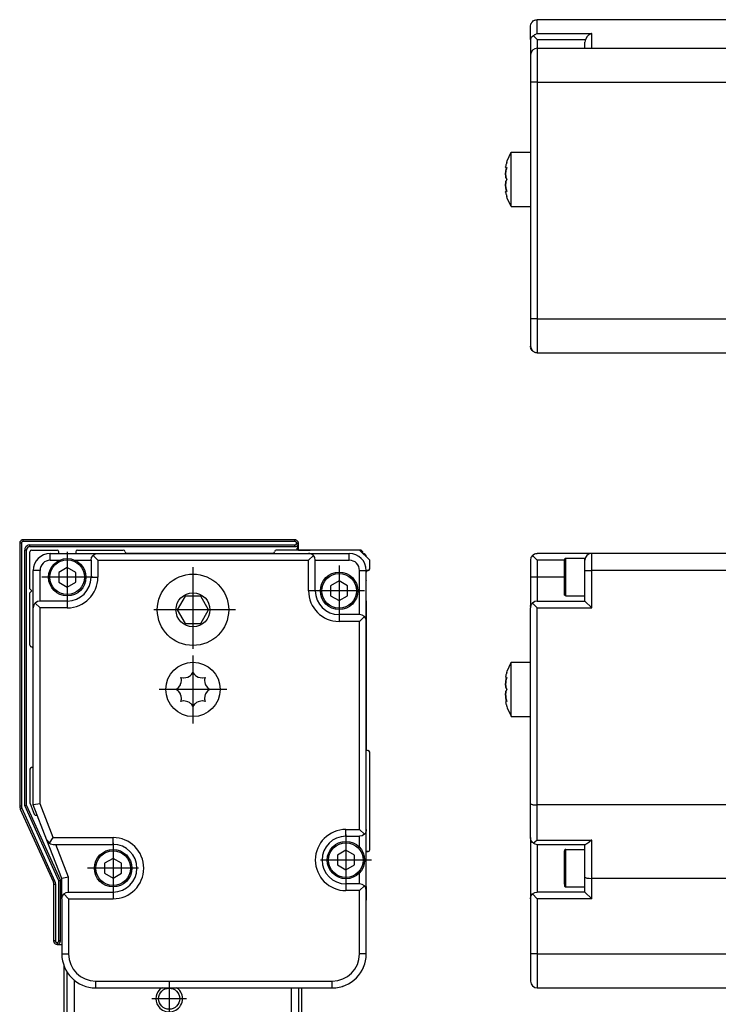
# Model space of a CAD drawing. Header units: inches. Extents: x -381 to 25822, y -418 to 176.
# Tile 14 of 48: x 550 to 652, y -56 to 88. Entities that reach past the tile are written whole.
import ezdxf

# ---------------------------------------------------------------- set-up
doc = ezdxf.new("R2010")
doc.units = ezdxf.units.IN
doc.linetypes.add('DOT_CENTER', pattern=[14, 12, -1, 0, -1])
doc.layers.add('1', color=7, linetype='Continuous')

# ---------------------------------------------------------------- blocks, each defined once
blk = doc.blocks.new('Modulo_izq__K___27', base_point=(621.12, -53.93))
at = {"color": 7, "linetype": 'Continuous'}
for p, q in [((624.83, 9.28), (624.78, 9.08)), ((624.78, 9.08), (624.78, 8.97)), ((624.78, 8.97), (624.78, 6.47)), ((624.85, 9.35), (624.83, 9.28)), ((624.91, 9.47), (624.85, 9.35)), ((625.03, 9.64), (624.91, 9.47)), ((625.07, 9.68), (625.03, 9.64)), ((625.07, 9.68), (625.19, 9.78)), ((625.78, 8.97), (625.07, 9.68)), ((625.19, 9.78), (625.37, 9.89)), ((625.37, 9.89), (625.39, 9.9)), ((625.39, 9.9), (625.57, 9.95)), ((625.57, 9.95), (625.78, 9.97)), ((633.78, 9.97), (625.78, 9.97)), ((625.78, 8.97), (625.78, 6.47)), ((629.78, 8.97), (625.78, 8.97)), ((629.8, 9.12), (629.78, 9.02)), ((629.78, 4.12), (629.78, 9.02)), ((629.91, 9.21), (629.8, 9.12)), ((629.98, 9.22), (629.91, 9.21)), ((632.78, 9.22), (629.98, 9.22)), ((629.98, 3.72), (629.98, 9.22)), ((632.78, 8.97), (632.78, 9.22)), ((632.78, 7.47), (632.78, 8.97)), ((654.78, 9.97), (633.78, 9.97)), ((633.78, 7.47), (633.78, 9.97)), ((632.78, 7.47), (633.78, 7.47)), ((632.78, 2.97), (632.78, 7.47)), ((654.78, 7.47), (633.78, 7.47)), ((633.78, 1.97), (633.78, 7.47)), ((624.78, 6.47), (624.78, 2.31)), ((625.78, 6.47), (624.78, 6.47)), ((625.78, 6.47), (625.78, 2.97)), ((629.78, 6.47), (625.78, 6.47)), ((625.78, 2.97), (625.39, 2.9)), ((625.78, 2.97), (632.78, 2.97)), ((629.8, 3.82), (629.78, 4.12)), ((629.91, 3.73), (629.8, 3.82)), ((629.98, 3.72), (629.91, 3.73)), ((629.98, 3.72), (632.78, 3.72)), ((632.78, 2.97), (633.78, 1.97)), ((624.79, 2.15), (624.78, 2.31)), ((624.83, 2.28), (624.78, 2.08)), ((624.78, 2.08), (624.78, 1.97)), ((624.78, -26.84), (624.78, 1.97)), ((624.85, 2.35), (624.83, 2.28)), ((624.91, 2.47), (624.85, 2.35)), ((625.03, 2.64), (624.91, 2.47)), ((625.07, 2.68), (625.03, 2.64)), ((625.39, 2.9), (625.07, 2.68)), ((625.07, 2.68), (625.78, 1.97)), ((625.78, -27.03), (625.78, 1.97)), ((625.78, 1.97), (633.78, 1.97)), ((621.36, -7.33), (621.95, -6.09)), ((621.95, -6.03), (624.78, -6.03)), ((621.95, -11.4), (621.95, -6.03)), ((621.13, -8.09), (621.12, -8.21)), ((621.12, -8.21), (621.17, -8.33)), ((621.16, -7.96), (621.13, -8.09)), ((621.17, -7.89), (621.16, -7.96)), ((621.19, -7.84), (621.17, -7.89)), ((621.26, -8.33), (621.17, -8.33)), ((621.17, -8.33), (621.19, -8.33)), ((621.19, -8.64), (621.17, -8.7)), ((621.17, -8.7), (621.19, -8.64)), ((621.28, -7.53), (621.19, -7.84)), ((621.19, -8.33), (621.28, -8.26)), ((621.2, -8.59), (621.19, -8.64)), ((621.19, -8.64), (621.2, -8.59)), ((621.28, -8.26), (621.2, -8.59)), ((621.2, -8.59), (621.26, -8.33)), ((621.28, -7.53), (621.36, -7.33)), ((621.13, -9.03), (621.12, -9.28)), ((621.12, -9.28), (621.13, -9.03)), ((621.12, -9.28), (621.12, -9.36)), ((621.12, -9.36), (621.12, -9.28)), ((621.12, -9.36), (621.13, -9.51)), ((621.13, -9.51), (621.12, -9.36)), ((621.17, -8.7), (621.13, -9.03)), ((621.13, -9.03), (621.17, -8.7)), ((621.13, -9.51), (621.17, -9.76)), ((621.17, -9.76), (621.13, -9.51)), ((621.17, -9.76), (621.19, -9.81)), ((621.19, -9.81), (621.17, -9.76)), ((621.19, -9.81), (621.28, -10.03)), ((621.28, -10.03), (621.19, -9.81)), ((621.28, -10.03), (621.19, -10.25)), ((621.19, -10.25), (621.28, -10.03)), ((621.13, -10.55), (621.12, -10.7)), ((621.12, -10.7), (621.13, -10.55)), ((621.12, -10.7), (621.12, -10.78)), ((621.12, -10.78), (621.12, -10.7)), ((621.12, -10.78), (621.13, -11.03)), ((621.13, -11.03), (621.12, -10.78)), ((621.17, -10.29), (621.13, -10.55)), ((621.13, -10.55), (621.17, -10.29)), ((621.13, -11.03), (621.17, -11.35)), ((621.17, -11.35), (621.13, -11.03)), ((621.19, -10.25), (621.17, -10.29)), ((621.17, -10.29), (621.19, -10.25)), ((621.17, -11.35), (621.19, -11.42)), ((621.19, -11.42), (621.17, -11.35)), ((621.19, -11.42), (621.2, -11.47)), ((621.2, -11.47), (621.19, -11.42)), ((621.2, -11.47), (621.28, -11.8)), ((621.26, -11.73), (621.2, -11.47)), ((621.95, -13.97), (621.95, -11.4)), ((621.17, -11.73), (621.12, -11.84)), ((621.12, -11.84), (621.13, -11.96)), ((621.13, -11.96), (621.16, -12.09)), ((621.16, -12.09), (621.17, -12.17)), ((621.26, -11.73), (621.17, -11.73)), ((621.19, -11.73), (621.17, -11.73)), ((621.17, -12.17), (621.19, -12.22)), ((621.28, -11.8), (621.19, -11.73)), ((621.19, -12.22), (621.28, -12.53)), ((621.28, -12.53), (621.36, -12.72)), ((621.36, -12.72), (621.95, -13.97)), ((621.95, -13.97), (621.95, -14.03)), ((621.95, -14.03), (621.95, -13.97)), ((621.95, -14.03), (624.78, -14.03)), ((624.78, -26.84), (624.78, -26.86)), ((624.78, -31.83), (624.78, -26.84)), ((624.78, -26.86), (624.83, -26.9)), ((624.83, -26.9), (624.85, -26.91)), ((624.85, -26.91), (624.91, -26.93)), ((624.91, -26.93), (625.03, -26.97)), ((625.03, -26.97), (625.07, -26.97)), ((625.07, -26.97), (625.19, -26.99)), ((625.19, -26.99), (625.37, -27.01)), ((625.37, -27.01), (625.39, -27.01)), ((625.39, -27.01), (625.57, -27.02)), ((625.57, -27.02), (625.78, -27.03)), ((654.78, -27.03), (625.78, -27.03)), ((625.78, -32.19), (625.78, -27.03)), ((624.78, -31.83), (624.78, -40.76)), ((624.85, -32.21), (624.78, -31.83)), ((625.07, -32.53), (624.85, -32.21)), ((625.21, -32.65), (625.07, -32.53)), ((625.37, -32.53), (625.21, -32.65)), ((625.21, -32.65), (625.39, -32.75)), ((625.39, -32.52), (625.37, -32.53)), ((625.76, -32.21), (625.39, -32.52)), ((625.39, -32.75), (625.78, -32.83)), ((625.78, -32.19), (625.76, -32.21)), ((625.78, -32.19), (633.78, -32.19)), ((625.78, -32.83), (632.85, -32.83)), ((625.78, -32.83), (625.78, -39.83)), ((632.78, -37.64), (632.78, -32.83)), ((633.06, -32.75), (632.85, -32.83)), ((633.07, -32.74), (633.06, -32.75)), ((633.37, -32.53), (633.07, -32.74)), ((633.39, -32.52), (633.37, -32.53)), ((633.76, -32.21), (633.39, -32.52)), ((633.78, -32.19), (633.76, -32.21)), ((633.78, -37.83), (633.78, -32.19)), ((629.8, -33.68), (629.78, -33.78)), ((629.78, -38.68), (629.78, -33.78)), ((629.91, -33.59), (629.8, -33.68)), ((629.98, -33.58), (629.91, -33.59)), ((629.98, -33.58), (632.78, -33.58)), ((629.98, -39.08), (629.98, -33.58)), ((632.78, -37.64), (632.85, -37.71)), ((632.78, -39.83), (632.78, -37.64)), ((629.78, -38.68), (629.8, -38.98)), ((629.8, -38.98), (629.91, -39.07)), ((629.91, -39.07), (629.98, -39.08)), ((629.98, -39.08), (632.78, -39.08)), ((632.85, -37.71), (633.07, -37.77)), ((633.07, -37.77), (633.39, -37.81)), ((633.39, -37.81), (633.78, -37.83)), ((654.78, -37.83), (633.78, -37.83)), ((633.78, -40.83), (633.78, -37.83)), ((624.78, -40.83), (624.85, -40.45)), ((624.85, -40.45), (625.07, -40.12)), ((625.07, -40.12), (625.39, -39.9)), ((625.78, -40.83), (625.07, -40.12)), ((625.39, -39.9), (625.78, -39.83)), ((632.78, -39.83), (625.78, -39.83)), ((632.78, -39.83), (633.78, -40.83)), ((624.79, -40.65), (624.78, -40.76)), ((624.78, -40.83), (624.78, -48.93)), ((633.78, -40.83), (625.78, -40.83)), ((625.78, -40.83), (625.78, -48.93)), ((625.78, -48.93), (624.78, -48.93)), ((624.78, -48.93), (624.78, -52.93)), ((625.78, -48.93), (625.78, -53.93)), ((625.78, -48.93), (662.68, -48.93)), ((625.78, -53.93), (662.68, -53.93))]:
    blk.add_line(p, q, dxfattribs=at)
for centre, start, end in [((633.78, 8.97), 90, 180), ((625.78, -52.93), 180, 270)]:
    blk.add_arc(centre, 1, start, end, dxfattribs=at)
blk = doc.blocks.new('F-248__36', base_point=(621.12, -75.97))
blk.add_blockref('Modulo_izq__K___27', (621.12, -53.93))
blk = doc.blocks.new('Alzado2', base_point=(2889, -32))
blk.add_blockref('F-248__36', (621.12, -75.97))
blk = doc.blocks.new('Modulo_izq__K___37', base_point=(549.66, -53.71))
at = {"color": 7, "linetype": 'Continuous'}
for p, q in [((549.71, 11.75), (549.66, 11.67)), ((590.31, 11.94), (590.27, 11.95)), ((590.4, 11.89), (590.31, 11.94)), ((550.77, 10.83), (550.71, 10.75)), ((550.93, 10.94), (550.84, 10.89)), ((551.12, 10.97), (550.98, 10.95)), ((600.63, 7.27), (600.62, 7.22)), ((600.64, 7.33), (600.63, 7.28)), ((600.67, 7.37), (600.64, 7.33)), ((600.69, 7.4), (600.68, 7.38)), ((600.74, 7.43), (600.71, 7.41)), ((600.8, 7.46), (600.75, 7.44)), ((600.62, -39.03), (600.65, -39.03)), ((600.65, -41.01), (600.65, -39.03)), ((600.62, -41.01), (600.62, -41.03)), ((600.62, -41.01), (600.65, -41.01)), ((600.62, -48.93), (600.62, -41.03)), ((554.64, -47.17), (554.71, -47.3)), ((554.77, -47.38), (554.84, -47.44)), ((554.98, -47.5), (555.12, -47.53)), ((555.92, -49.85), (555.93, -49.97)), ((555.93, -49.97), (555.96, -50.08)), ((600.16, -51.01), (600.19, -50.96)), ((600.19, -50.96), (600.2, -50.93)), ((598.89, -52.7), (598.96, -52.64)), ((598.96, -52.64), (599.02, -52.58)), ((597.05, -53.71), (597.16, -53.68)), ((597.16, -53.68), (597.27, -53.64))]:
    blk.add_line(p, q, dxfattribs=at)
blk = doc.blocks.new('Modulo_der__10E___38', base_point=(551.12, -53.93))
at = {"color": 7, "linetype": 'Continuous'}
for p, q in [((551.12, 4.77), (551.12, 10.22)), ((551.37, 10.47), (555.12, 10.47)), ((555.37, 9.97), (555.37, 10.22)), ((557.87, 10.22), (557.87, 9.97)), ((558.12, 10.47), (564.87, 10.47)), ((599.62, 10.47), (587.37, 10.47)), ((592.37, 10.47), (592.42, 10.52)), ((592.42, 10.52), (595.48, 10.52)), ((595.48, 10.52), (599.82, 10.52)), ((601.12, 8.97), (599.62, 10.47)), ((600.12, 10.22), (599.82, 10.52)), ((599.87, 10.22), (600.12, 10.22)), ((600.12, 9.97), (600.12, 10.22)), ((554.12, 9.97), (561.12, 9.97)), ((554.12, 8.97), (554.12, 9.97)), ((554.12, 8.97), (555.47, 8.97)), ((555.47, 8.97), (555.51, 8.97)), ((557.73, 8.97), (557.76, 8.97)), ((557.76, 8.97), (560.12, 8.97)), ((560.12, 8.97), (560.2, 9.35)), ((560.12, 8.97), (560.12, 6.47)), ((560.2, 9.35), (560.41, 9.68)), ((560.41, 9.68), (560.53, 9.78)), ((560.41, 9.68), (561.12, 8.97)), ((560.53, 9.78), (560.71, 9.89)), ((560.71, 9.89), (560.74, 9.9)), ((560.74, 9.9), (560.91, 9.95)), ((560.91, 9.95), (561.12, 9.97)), ((561.12, 9.97), (592.12, 9.97)), ((561.12, 8.97), (561.12, 6.47)), ((561.12, 8.97), (592.12, 8.97)), ((586.87, 9.97), (565.37, 9.97)), ((592.33, 9.95), (592.12, 9.97)), ((592.12, 9.97), (598.12, 9.97)), ((592.83, 9.68), (592.12, 8.97)), ((592.12, 4.47), (592.12, 8.97)), ((592.5, 9.9), (592.33, 9.95)), ((592.53, 9.89), (592.5, 9.9)), ((592.71, 9.78), (592.53, 9.89)), ((592.83, 9.68), (592.71, 9.78)), ((593.04, 9.35), (592.83, 9.68)), ((593.12, 8.97), (593.04, 9.35)), ((593.12, 8.97), (598.12, 8.97)), ((593.12, 4.47), (593.12, 8.97)), ((598.12, 8.97), (598.12, 9.97)), ((601.12, 7.72), (601.12, 8.97)), ((552.62, 7.47), (551.62, 7.47)), ((551.62, 1.97), (551.62, 7.47)), ((552.62, 2.97), (552.62, 7.47)), ((556.62, 7.92), (555.37, 7.19)), ((557.87, 7.19), (556.62, 7.92)), ((599.62, 7.47), (600.62, 7.47)), ((599.62, 0.97), (599.62, 7.47)), ((600.62, -0.03), (600.62, 7.47)), ((600.62, 7.22), (600.62, 7.25)), ((600.63, 7.29), (600.64, 7.3)), ((600.63, 7.29), (600.63, 7.27)), ((600.63, 7.27), (600.63, 7.28)), ((600.7, 7.4), (600.68, 7.39)), ((600.73, 7.43), (600.7, 7.4)), ((600.8, 7.46), (600.77, 7.45)), ((600.83, 7.47), (600.8, 7.46)), ((600.94, 7.48), (600.92, 7.48)), ((600.96, 7.49), (600.94, 7.48)), ((601, 7.51), (600.99, 7.5)), ((601.01, 7.52), (601, 7.51)), ((601.03, 7.53), (601.01, 7.52)), ((601.04, 7.54), (601.03, 7.53)), ((601.07, 7.57), (601.04, 7.54)), ((601.08, 7.58), (601.07, 7.57)), ((601.1, 7.61), (601.1, 7.62)), ((601.1, 7.61), (601.1, 7.62)), ((601.1, 7.61), (601.1, 7.62)), ((601.1, 7.61), (601.1, 7.62)), ((555.37, 7.19), (555.37, 5.75)), ((557.87, 5.75), (557.87, 7.19)), ((560.12, 6.47), (561.12, 6.47)), ((596.62, 5.92), (595.37, 5.19)), ((597.87, 5.19), (596.62, 5.92)), ((600.62, 5.97), (600.62, 7.22)), ((600.62, 5.94), (600.62, 5.97)), ((600.62, 5.97), (600.62, 5.94)), ((551.42, 4.47), (551.12, 4.77)), ((551.12, 4.17), (551.42, 4.47)), ((555.37, 5.75), (556.62, 5.03)), ((556.62, 5.03), (557.87, 5.75)), ((593.12, 4.47), (592.12, 4.47)), ((595.37, 5.19), (595.37, 3.75)), ((597.87, 3.75), (597.87, 5.19)), ((551.12, -3.53), (551.12, 4.17)), ((552.62, 2.97), (552.24, 2.9)), ((556.62, 2.97), (552.62, 2.97)), ((556.62, 2.97), (556.62, 1.97)), ((573.96, 3.68), (572.81, 1.68)), ((576.27, 3.68), (573.96, 3.68)), ((577.42, 1.68), (576.27, 3.68)), ((595.37, 3.75), (596.62, 3.03)), ((596.62, 3.03), (597.87, 3.75)), ((600.62, 3), (600.62, 3.01)), ((600.62, 2.97), (600.62, 3)), ((600.62, 3), (600.62, 2.97)), ((600.62, 2.97), (600.62, -18.78)), ((551.64, 2.18), (551.62, 1.97)), ((551.62, -27.03), (551.62, 1.97)), ((551.7, 2.35), (551.64, 2.18)), ((551.71, 2.38), (551.7, 2.35)), ((551.81, 2.56), (551.71, 2.38)), ((551.91, 2.68), (551.81, 2.56)), ((552.24, 2.9), (551.91, 2.68)), ((551.91, 2.68), (552.62, 1.97)), ((556.62, 1.97), (552.62, 1.97)), ((552.62, -26.84), (552.62, 1.97)), ((572.81, 1.68), (573.96, -0.32)), ((576.27, -0.32), (577.42, 1.68)), ((600.62, 2.37), (600.62, 1.32)), ((599.62, 0.97), (596.62, 0.97)), ((596.62, 0.97), (596.62, -0.03)), ((600, 0.9), (599.62, 0.97)), ((600.33, 0.68), (599.62, -0.03)), ((600.33, 0.68), (600, 0.9)), ((600.43, 0.56), (600.33, 0.68)), ((600.53, 0.38), (600.43, 0.56)), ((600.54, 0.35), (600.53, 0.38)), ((600.6, 0.18), (600.54, 0.35)), ((600.62, -0.03), (600.6, 0.18)), ((573.96, -0.32), (576.27, -0.32)), ((599.62, -0.03), (596.62, -0.03)), ((599.62, -30.63), (599.62, -0.03)), ((600.62, -30.63), (600.62, -0.03)), ((551.62, -3.97), (551.62, -3.98)), ((573.35, -8.26), (573.73, -8.33)), ((573.41, -8.59), (573.35, -8.26)), ((573.42, -8.64), (573.41, -8.59)), ((573.42, -8.7), (573.42, -8.64)), ((573.73, -8.33), (573.79, -8.33)), ((573.79, -8.33), (574.37, -8.21)), ((574.37, -8.21), (574.6, -8.09)), ((574.6, -8.09), (574.77, -7.96)), ((574.77, -7.96), (574.85, -7.89)), ((574.85, -7.89), (574.9, -7.84)), ((574.9, -7.84), (575.12, -7.53)), ((575.12, -7.53), (575.34, -7.84)), ((575.34, -7.84), (575.38, -7.89)), ((575.38, -7.89), (575.47, -7.96)), ((575.47, -7.96), (575.64, -8.09)), ((575.64, -8.09), (575.87, -8.21)), ((575.87, -8.21), (576.45, -8.33)), ((576.45, -8.33), (576.51, -8.33)), ((576.51, -8.33), (576.89, -8.26)), ((576.89, -8.26), (576.82, -8.59)), ((576.82, -8.59), (576.82, -8.64)), ((576.82, -8.64), (576.82, -8.7)), ((572.62, -10.03), (572.93, -9.81)), ((572.93, -10.25), (572.62, -10.03)), ((572.93, -9.81), (572.98, -9.76)), ((572.98, -9.76), (573.18, -9.51)), ((573.18, -9.51), (573.27, -9.36)), ((573.27, -9.36), (573.3, -9.28)), ((573.3, -9.28), (573.38, -9.03)), ((573.38, -9.03), (573.42, -8.7)), ((576.82, -8.7), (576.86, -9.03)), ((576.86, -9.03), (576.93, -9.28)), ((576.93, -9.28), (576.97, -9.36)), ((576.97, -9.36), (577.06, -9.51)), ((577.06, -9.51), (577.26, -9.76)), ((577.26, -9.76), (577.31, -9.81)), ((577.31, -9.81), (577.62, -10.03)), ((577.62, -10.03), (577.31, -10.25)), ((572.98, -10.29), (572.93, -10.25)), ((573.18, -10.55), (572.98, -10.29)), ((573.27, -10.7), (573.18, -10.55)), ((573.3, -10.78), (573.27, -10.7)), ((573.38, -11.03), (573.3, -10.78)), ((573.35, -11.8), (573.41, -11.47)), ((573.42, -11.35), (573.38, -11.03)), ((573.41, -11.47), (573.42, -11.42)), ((573.42, -11.42), (573.42, -11.35)), ((576.86, -11.03), (576.82, -11.35)), ((576.82, -11.35), (576.82, -11.42)), ((576.82, -11.42), (576.82, -11.47)), ((576.82, -11.47), (576.89, -11.8)), ((576.93, -10.78), (576.86, -11.03)), ((576.97, -10.7), (576.93, -10.78)), ((577.06, -10.55), (576.97, -10.7)), ((577.26, -10.29), (577.06, -10.55)), ((577.31, -10.25), (577.26, -10.29)), ((573.73, -11.73), (573.35, -11.8)), ((573.79, -11.73), (573.73, -11.73)), ((574.37, -11.84), (573.79, -11.73)), ((574.6, -11.96), (574.37, -11.84)), ((574.77, -12.09), (574.6, -11.96)), ((574.85, -12.17), (574.77, -12.09)), ((574.9, -12.22), (574.85, -12.17)), ((575.12, -12.53), (574.9, -12.22)), ((575.34, -12.22), (575.12, -12.53)), ((575.38, -12.17), (575.34, -12.22)), ((575.47, -12.09), (575.38, -12.17)), ((575.64, -11.96), (575.47, -12.09)), ((575.87, -11.84), (575.64, -11.96)), ((576.45, -11.73), (575.87, -11.84)), ((576.51, -11.73), (576.45, -11.73)), ((576.89, -11.8), (576.51, -11.73)), ((601.12, -33.63), (601.12, -19.28)), ((551.62, -21.53), (551.37, -21.53)), ((551.12, -21.78), (551.12, -26.73)), ((551.14, -26.82), (551.74, -28.37)), ((552.62, -26.84), (551.62, -27.03)), ((553.63, -32.19), (551.62, -27.03)), ((554.56, -31.83), (552.62, -26.84)), ((553.99, -32.65), (554.56, -31.83)), ((554.56, -31.83), (563.37, -31.83)), ((563.37, -32.83), (563.37, -31.83)), ((597.62, -30.63), (599.62, -30.63)), ((597.62, -31.63), (597.62, -30.63)), ((597.62, -31.63), (599.62, -31.63)), ((600.33, -31.34), (599.62, -30.63)), ((600, -31.55), (599.62, -31.63)), ((599.62, -33.24), (599.62, -31.63)), ((600.33, -31.34), (600, -31.55)), ((600.43, -31.22), (600.33, -31.34)), ((600.53, -31.04), (600.43, -31.22)), ((600.54, -31.01), (600.53, -31.04)), ((600.6, -30.84), (600.54, -31.01)), ((600.62, -30.63), (600.6, -30.84)), ((600.62, -39.63), (600.62, -30.63)), ((553.63, -32.19), (553.63, -32.21)), ((555.82, -37.83), (553.63, -32.19)), ((553.63, -32.21), (553.84, -32.52)), ((553.84, -32.52), (553.85, -32.53)), ((553.85, -32.53), (553.99, -32.65)), ((553.99, -32.65), (554.18, -32.75)), ((554.18, -32.75), (554.56, -32.83)), ((554.56, -32.83), (563.37, -32.83)), ((556.82, -37.64), (554.95, -32.83)), ((599.62, -33.27), (599.62, -33.24)), ((597.62, -33.69), (596.37, -34.41)), ((596.37, -34.41), (596.37, -35.85)), ((598.87, -34.41), (597.62, -33.69)), ((598.87, -35.85), (598.87, -34.41)), ((600.62, -33.88), (600.87, -33.88)), ((563.37, -34.88), (562.12, -35.61)), ((562.12, -35.61), (562.12, -37.05)), ((564.62, -35.61), (563.37, -34.88)), ((564.62, -37.05), (564.62, -35.61)), ((596.37, -35.85), (597.62, -36.57)), ((597.62, -36.57), (598.87, -35.85)), ((556.82, -37.64), (555.82, -37.83)), ((556.82, -39.83), (556.82, -37.64)), ((562.12, -37.05), (563.37, -37.77)), ((563.37, -37.77), (564.62, -37.05)), ((599.62, -37.02), (599.62, -36.99)), ((599.62, -38.63), (599.62, -37.02)), ((600.62, -40.03), (600.62, -36.63)), ((555.82, -40.83), (555.82, -37.83)), ((597.62, -38.63), (597.62, -39.63)), ((599.62, -38.63), (597.62, -38.63)), ((600, -38.71), (599.62, -38.63)), ((600.33, -38.92), (599.62, -39.63)), ((600.33, -38.92), (600, -38.71)), ((600.39, -38.99), (600.33, -38.92)), ((600.54, -39.25), (600.39, -38.99)), ((555.82, -40.83), (555.9, -40.45)), ((555.9, -40.45), (556.11, -40.12)), ((556.11, -40.12), (556.44, -39.9)), ((556.82, -40.83), (556.11, -40.12)), ((556.44, -39.9), (556.82, -39.83)), ((556.82, -39.83), (563.37, -39.83)), ((563.37, -39.83), (563.37, -40.83)), ((599.62, -39.63), (597.62, -39.63)), ((599.62, -48.93), (599.62, -39.63)), ((600.56, -39.29), (600.54, -39.25)), ((600.62, -39.63), (600.56, -39.29)), ((600.62, -48.93), (600.62, -39.63)), ((555.82, -40.83), (555.82, -48.93)), ((556.82, -40.83), (563.37, -40.83)), ((556.82, -40.83), (556.82, -48.93)), ((555.82, -48.93), (556.82, -48.93)), ((600.62, -48.93), (599.62, -48.93)), ((560.82, -53.93), (560.82, -52.93)), ((560.82, -52.93), (595.62, -52.93)), ((595.62, -53.93), (595.62, -52.93)), ((560.82, -53.93), (595.62, -53.93))]:
    blk.add_line(p, q, dxfattribs=at)
for centre, radius in [((556.62, 6.47), 2.75), ((556.62, 6.47), 2.55), ((575.12, 1.68), 5.25), ((596.62, 4.47), 2.75), ((596.62, 4.47), 2.55), ((575.12, 1.68), 2.5), ((575.12, -10.03), 4), ((597.62, -35.13), 2.75), ((597.62, -35.13), 2.55), ((563.37, -36.33), 2.75), ((563.37, -36.33), 2.55)]:
    blk.add_circle(centre, radius, dxfattribs=at)
for centre, radius, start, end in [((551.37, 10.22), 0.25, 90, 180), ((555.12, 10.22), 0.25, 0, 90), ((558.12, 10.22), 0.25, 90, 180), ((564.87, 10.22), 0.25, 0, 90), ((565.37, 10.22), 0.25, 180, 270), ((586.87, 10.22), 0.25, 270, 0), ((587.37, 10.22), 0.25, 90, 180), ((554.12, 7.47), 2.5, 90, 180), ((554.12, 7.47), 1.5, 90, 180), ((598.12, 7.47), 2.5, 0, 90), ((598.12, 7.47), 1.5, 0, 90), ((600.87, 7.22), 0.25, 90, 180), ((600.87, 7.72), 0.25, 270, 0), ((556.62, 6.47), 4.5, 270, 0), ((556.62, 6.47), 3.5, 270, 0), ((596.62, 4.47), 4.5, 180, 270), ((596.62, 4.47), 3.5, 180, 270), ((600.37, 3.01), 0.248, 352.1292, 358.1477), ((551.37, -3.53), 0.25, 179.9999, 269.9999), ((551.37, -4.03), 0.25, 12.0001, 89.9999), ((600.87, -18.78), 0.25, 180, 270), ((600.87, -19.28), 0.25, 0, 90), ((551.37, -21.78), 0.25, 90, 180), ((551.37, -26.73), 0.25, 180, 201.3067), ((551.98, -28.28), 0.25, 201.3067, 291.6885), ((552.16, -28.74), 0.25, 84.0002, 111.6883), ((563.37, -36.33), 4.5, 270, 90), ((597.62, -35.13), 4.5, 90, 270), ((597.62, -35.13), 3.5, 90, 270), ((563.37, -36.33), 3.5, 270, 90), ((600.87, -33.63), 0.25, 270, 0), ((600.37, -36.63), 0.25, 0.0035, 9.0038), ((600.12, -40.03), 0.5, 354.002, 0.0019), ((560.82, -48.93), 5, 180, 270), ((560.82, -48.93), 4, 180, 270), ((595.62, -48.93), 5, 270, 0), ((595.62, -48.93), 4, 270, 0)]:
    blk.add_arc(centre, radius, start, end, dxfattribs=at)
at = {"layer": '1', "color": 2, "linetype": 'DOT_CENTER'}
for p, q in [((556.62, 10.22), (556.62, 2.72)), ((575.12, 7.93), (575.12, -4.57)), ((596.62, 8.22), (596.62, 0.72)), ((560.37, 6.47), (552.87, 6.47)), ((600.37, 4.47), (592.87, 4.47)), ((581.37, 1.68), (568.87, 1.68)), ((575.12, -5.03), (575.12, -15.03)), ((580.12, -10.03), (570.12, -10.03)), ((597.62, -31.38), (597.62, -38.88)), ((563.37, -32.58), (563.37, -40.08)), ((601.37, -35.13), (593.87, -35.13)), ((567.12, -36.33), (559.62, -36.33))]:
    blk.add_line(p, q, dxfattribs=at)
blk = doc.blocks.new('CABEZA__39', base_point=(569.05, -73.82))
at = {"color": 7, "linetype": 'Continuous'}
for centre, radius, start, end in [((580.57, -72.57), 1.25, 157.4903, 159.9904), ((580.57, -72.57), 1.25, 40.0001, 139.9999), ((580.57, -72.57), 1.25, 20.0096, 22.5097), ((573.57, -69.07), 5.9, 220.0003, 228.0003), ((580.57, -72.57), 1.25, 260.0022, 270.002)]:
    blk.add_arc(centre, radius, start, end, dxfattribs=at)
blk = doc.blocks.new('CABEZA_1__40', base_point=(556.12, -75.97))
at = {"color": 7, "linetype": 'Continuous'}
for p, q in [((556.12, -50.62), (556.12, -66.17)), ((556.62, -61.37), (556.62, -51.64)), ((557.62, -52.76), (557.62, -61.37)), ((570.57, -53.93), (570.24, -54.14)), ((573, -54.14), (572.68, -53.93)), ((589.62, -61.37), (589.62, -53.93)), ((590.62, -53.93), (590.62, -61.37)), ((591.12, -66.17), (591.12, -53.93)), ((556.37, -61.37), (557.37, -61.37)), ((556.37, -75.47), (556.37, -61.37)), ((557.37, -61.37), (565.69, -61.37)), ((557.37, -75.47), (557.37, -61.37)), ((583.46, -61.37), (565.69, -61.37)), ((565.69, -75.47), (565.69, -61.37)), ((589.62, -61.37), (583.46, -61.37)), ((583.46, -61.37), (583.46, -75.47)), ((589.87, -61.37), (589.62, -61.37)), ((589.87, -61.37), (590.87, -61.37)), ((589.87, -75.47), (589.87, -61.37)), ((590.87, -61.37), (590.87, -75.47)), ((556.37, -66.17), (556.12, -66.17)), ((590.87, -66.17), (591.12, -66.17)), ((556.37, -75.47), (556.87, -75.97)), ((557.37, -75.47), (556.87, -75.97)), ((566.19, -75.97), (556.87, -75.97)), ((557.37, -75.47), (565.69, -75.47)), ((583.46, -75.47), (565.69, -75.47)), ((565.69, -75.47), (566.19, -75.97)), ((582.96, -75.97), (566.19, -75.97)), ((583.46, -75.47), (582.96, -75.97)), ((590.37, -75.97), (582.96, -75.97)), ((589.87, -75.47), (583.46, -75.47)), ((590.37, -75.97), (589.87, -75.47)), ((590.37, -75.97), (590.87, -75.47))]:
    blk.add_line(p, q, dxfattribs=at)
for centre, radius in [((571.62, -55.52), 1.55), ((573.57, -69.07), 6.13), ((573.57, -69.07), 5.9), ((573.57, -69.07), 5.72), ((573.57, -69.07), 5.5), ((574.07, -65.81), 0.7), ((580.57, -65.57), 1.28), ((580.57, -65.57), 1.25), ((571.92, -66.22), 0.7), ((576.11, -66.96), 0.7), ((570.44, -68.04), 0.7), ((574.17, -68.03), 0.7), ((581.32, -69.07), 1.38), ((560.97, -71.47), 2.62), ((560.97, -71.47), 2.1), ((570.47, -70.19), 0.7), ((572.37, -69.07), 0.7), ((574.17, -70.11), 0.7), ((576.07, -69.07), 0.7), ((560.97, -71.47), 1.25), ((576.14, -71.14), 0.7), ((572.02, -71.99), 0.7), ((574.17, -72.32), 0.7), ((580.57, -72.57), 1.27), ((580.57, -72.57), 1.25)]:
    blk.add_circle(centre, radius, dxfattribs=at)
for start, end in [(135.0001, 224.9999), (224.9998, 44.9998)]:
    blk.add_arc((571.62, -55.52), 1.95, start, end, dxfattribs=at)
at = {"layer": '1', "color": 2, "linetype": 'DOT_CENTER'}
for p, q in [((571.62, -52.97), (571.62, -58.07)), ((574.17, -55.52), (569.07, -55.52)), ((573.57, -61.94), (573.57, -76.21)), ((580.57, -63.3), (580.57, -67.85)), ((571.92, -64.52), (571.92, -67.92)), ((574.07, -64.11), (574.07, -67.51)), ((573.62, -66.22), (570.22, -66.22)), ((570.44, -66.34), (570.44, -69.74)), ((575.77, -65.81), (572.37, -65.81)), ((574.17, -66.33), (574.17, -69.73)), ((576.11, -65.26), (576.11, -68.66)), ((582.85, -65.57), (578.3, -65.57)), ((560.97, -67.85), (560.97, -75.09)), ((572.14, -68.04), (568.74, -68.04)), ((572.37, -67.37), (572.37, -70.77)), ((575.87, -68.03), (572.47, -68.03)), ((577.81, -66.96), (574.41, -66.96)), ((576.07, -67.37), (576.07, -70.77)), ((581.32, -66.7), (581.32, -71.45)), ((580.71, -69.07), (566.44, -69.07)), ((570.47, -68.49), (570.47, -71.89)), ((574.07, -69.07), (570.67, -69.07)), ((574.17, -68.41), (574.17, -71.81)), ((577.77, -69.07), (574.37, -69.07)), ((576.14, -69.44), (576.14, -72.84)), ((583.7, -69.07), (578.95, -69.07)), ((572.17, -70.19), (568.77, -70.19)), ((572.02, -70.29), (572.02, -73.69)), ((575.87, -70.11), (572.47, -70.11)), ((574.17, -70.62), (574.17, -74.02)), ((580.57, -70.3), (580.57, -74.85)), ((564.59, -71.47), (557.35, -71.47)), ((573.72, -71.99), (570.32, -71.99)), ((575.87, -72.32), (572.47, -72.32)), ((577.84, -71.14), (574.44, -71.14)), ((582.85, -72.57), (578.3, -72.57))]:
    blk.add_line(p, q, dxfattribs=at)
blk = doc.blocks.new('Modulos_intermedio__FL-14__12_1_1_1_1__41', base_point=(549.62, -47.53))
at = {"color": 7, "linetype": 'Continuous'}
for p, q in [((549.64, 11.62), (549.62, 11.47)), ((549.71, 11.75), (549.64, 11.62)), ((549.84, 11.89), (549.71, 11.75)), ((549.98, 11.95), (549.84, 11.89)), ((549.91, 11.61), (549.89, 11.57)), ((549.95, 11.65), (549.91, 11.61)), ((549.98, 11.68), (549.95, 11.65)), ((550.12, 11.97), (549.98, 11.95)), ((550.03, 11.7), (549.98, 11.68)), ((550.05, 11.71), (550.03, 11.7)), ((550.12, 11.72), (550.05, 11.71)), ((550.12, 11.72), (550.12, 11.97)), ((590.12, 11.97), (550.12, 11.97)), ((590.12, 11.72), (550.12, 11.72)), ((590.27, 11.95), (590.12, 11.97)), ((590.12, 11.72), (590.12, 11.97)), ((590.2, 11.71), (590.12, 11.72)), ((590.22, 11.7), (590.2, 11.71)), ((590.26, 11.68), (590.22, 11.7)), ((590.3, 11.65), (590.26, 11.68)), ((590.31, 11.94), (590.27, 11.95)), ((590.33, 11.61), (590.3, 11.65)), ((590.4, 11.89), (590.31, 11.94)), ((590.35, 11.57), (590.33, 11.61)), ((590.54, 11.75), (590.4, 11.89)), ((590.58, 11.67), (590.54, 11.75)), ((590.6, 11.62), (590.58, 11.67)), ((590.62, 11.47), (590.6, 11.62)), ((549.87, 11.47), (549.62, 11.47)), ((549.62, 11.47), (549.62, -27.21)), ((549.88, 11.55), (549.87, 11.47)), ((549.87, 11.47), (549.87, -27.21)), ((549.89, 11.57), (549.88, 11.55)), ((550.4, 10.69), (550.37, 10.47)), ((550.62, 10.47), (550.37, 10.47)), ((550.37, -27.1), (550.37, 10.47)), ((550.43, 10.76), (550.4, 10.69)), ((550.5, 10.89), (550.43, 10.76)), ((550.59, 11), (550.5, 10.89)), ((550.71, 11.1), (550.59, 11)), ((550.64, 10.62), (550.62, 10.47)), ((550.62, -27.04), (550.62, 10.47)), ((550.71, 10.75), (550.64, 10.62)), ((550.84, 11.17), (550.71, 11.1)), ((550.84, 10.89), (550.71, 10.75)), ((550.91, 11.19), (550.84, 11.17)), ((550.98, 10.95), (550.84, 10.89)), ((551.12, 11.22), (550.91, 11.19)), ((551.12, 10.97), (550.98, 10.95)), ((551.12, 10.97), (551.12, 11.22)), ((551.12, 11.22), (590.12, 11.22)), ((551.12, 10.97), (590.12, 10.97)), ((590.12, 11.22), (590.2, 11.23)), ((590.12, 10.97), (590.12, 11.22)), ((590.12, 10.97), (590.27, 11)), ((590.2, 11.23), (590.22, 11.24)), ((590.22, 11.24), (590.26, 11.27)), ((590.26, 11.27), (590.3, 11.3)), ((590.27, 11), (590.4, 11.06)), ((590.3, 11.3), (590.33, 11.33)), ((590.33, 11.33), (590.35, 11.38)), ((590.36, 11.55), (590.35, 11.57)), ((590.35, 11.38), (590.36, 11.4)), ((590.37, 11.47), (590.36, 11.55)), ((590.36, 11.4), (590.37, 11.47)), ((590.37, 11.47), (590.62, 11.47)), ((590.4, 11.06), (590.54, 11.2)), ((590.54, 11.2), (590.6, 11.33)), ((590.6, 11.33), (590.62, 11.47)), ((590.62, 11.03), (590.62, 11.47)), ((590.62, 10.47), (590.62, 11.03)), ((590.62, 10.47), (592.37, 10.47)), ((600.74, 7.43), (600.76, 7.45)), ((600.84, 7.47), (600.86, 7.47)), ((600.62, -18.76), (600.62, 5.97)), ((549.87, -27.21), (549.62, -27.21)), ((549.62, -27.21), (549.65, -27.42)), ((549.65, -27.42), (549.7, -27.59)), ((549.94, -27.52), (549.71, -27.62)), ((549.87, -27.21), (549.89, -27.36)), ((549.89, -27.36), (549.94, -27.52)), ((549.94, -27.52), (554.76, -38.19)), ((550.37, -27.1), (550.62, -27.04)), ((555.37, -38.17), (550.37, -27.1)), ((555.62, -38.11), (550.62, -27.04)), ((549.7, -27.59), (549.71, -27.62)), ((549.71, -27.62), (554.53, -38.3)), ((600.87, -33.88), (600.62, -33.88)), ((600.62, -36.63), (600.62, -33.88)), ((554.76, -38.19), (554.53, -38.3)), ((554.53, -38.3), (554.55, -38.33)), ((554.55, -38.33), (554.6, -38.5)), ((554.6, -38.5), (554.62, -38.71)), ((554.62, -38.71), (554.62, -47.03)), ((554.87, -38.71), (554.62, -38.71)), ((554.76, -38.19), (554.84, -38.45)), ((554.84, -38.45), (554.87, -38.71)), ((554.87, -38.71), (554.87, -47.03)), ((555.37, -38.17), (555.62, -38.11)), ((555.37, -47.03), (555.37, -38.17)), ((555.62, -47.03), (555.62, -38.11)), ((554.62, -47.03), (554.64, -47.17)), ((554.87, -47.03), (554.62, -47.03)), ((554.64, -47.17), (554.71, -47.3)), ((554.71, -47.3), (554.84, -47.44)), ((554.84, -47.44), (554.98, -47.5)), ((554.87, -47.03), (554.88, -47.1)), ((554.88, -47.1), (554.89, -47.12)), ((554.89, -47.12), (554.91, -47.16)), ((554.91, -47.16), (554.95, -47.2)), ((554.95, -47.2), (554.98, -47.23)), ((554.98, -47.23), (555.03, -47.26)), ((554.98, -47.5), (555.12, -47.53)), ((555.03, -47.26), (555.05, -47.27)), ((555.05, -47.27), (555.12, -47.28)), ((555.12, -47.28), (555.2, -47.27)), ((555.12, -47.28), (555.12, -47.53)), ((555.12, -47.53), (555.27, -47.5)), ((555.12, -47.53), (555.82, -47.53)), ((555.2, -47.27), (555.22, -47.26)), ((555.22, -47.26), (555.26, -47.23)), ((555.26, -47.23), (555.3, -47.2)), ((555.27, -47.5), (555.4, -47.44)), ((555.3, -47.2), (555.33, -47.17)), ((555.33, -47.17), (555.35, -47.12)), ((555.35, -47.12), (555.36, -47.1)), ((555.36, -47.1), (555.37, -47.03)), ((555.62, -47.03), (555.37, -47.03)), ((555.4, -47.44), (555.54, -47.3)), ((555.54, -47.3), (555.6, -47.17)), ((555.6, -47.17), (555.62, -47.03))]:
    blk.add_line(p, q, dxfattribs=at)
for centre, radius, start, end in [((591.12, 10.47), 0.75, 131.8103, 179.9998), ((600.12, 9.47), 0.5, 0, 90)]:
    blk.add_arc(centre, radius, start, end, dxfattribs=at)
blk = doc.blocks.new('F-248__42', base_point=(549.62, -75.97))
for name, p in [('Modulos_intermedio__FL-14__12_1_1_1_1__41', (549.62, -47.53)), ('Modulo_izq__K___37', (549.66, -53.71)), ('Modulo_der__10E___38', (551.12, -53.93)), ('CABEZA_1__40', (556.12, -75.97)), ('CABEZA__39', (569.05, -73.82))]:
    blk.add_blockref(name, p)
blk = doc.blocks.new('Derecha1', base_point=(575.37, -32))
blk.add_blockref('F-248__42', (549.62, -75.97))
blk = doc.blocks.new('Modulo_izq__K___54', base_point=(621.12, 38.97))
at = {"color": 7, "linetype": 'Continuous'}
for p, q in [((625.19, 88.29), (625.37, 88.39)), ((625.37, 88.39), (625.39, 88.4)), ((625.39, 88.4), (625.57, 88.46)), ((625.57, 88.46), (625.78, 88.48)), ((654.78, 88.48), (625.78, 88.48)), ((625.78, 86.47), (625.78, 88.48)), ((624.78, 87.58), (624.83, 87.79)), ((624.78, 87.48), (624.78, 87.58)), ((624.78, 85.54), (624.78, 87.48)), ((624.83, 87.79), (624.85, 87.86)), ((624.85, 87.86), (624.91, 87.98)), ((624.91, 87.98), (625.03, 88.15)), ((625.03, 88.15), (625.07, 88.18)), ((625.07, 88.18), (625.19, 88.29)), ((624.85, 85.8), (624.78, 85.54)), ((624.78, 85.54), (624.78, 83.28)), ((625.07, 86.02), (624.85, 85.8)), ((625.21, 86.1), (625.07, 86.02)), ((625.37, 86.24), (625.21, 86.1)), ((625.21, 86.1), (625.78, 85.54)), ((625.39, 86.26), (625.37, 86.24)), ((625.76, 86.46), (625.39, 86.26)), ((625.78, 86.47), (625.76, 86.46)), ((625.78, 86.47), (633.78, 86.47)), ((625.78, 85.54), (632.85, 85.54)), ((625.78, 85.54), (625.78, 84.28)), ((632.85, 85.54), (632.78, 85.15)), ((633.06, 85.92), (632.85, 85.56)), ((632.85, 85.56), (632.85, 85.54)), ((633.07, 85.94), (633.06, 85.92)), ((633.37, 86.24), (633.07, 85.94)), ((633.39, 86.26), (633.37, 86.24)), ((633.76, 86.46), (633.39, 86.26)), ((633.78, 86.47), (633.76, 86.46)), ((633.78, 84.28), (633.78, 86.47)), ((625.78, 84.28), (625.78, 79.28)), ((625.78, 84.28), (662.68, 84.28)), ((632.78, 84.28), (632.78, 85.15)), ((624.78, 83.28), (624.78, 79.28)), ((625.78, 79.28), (624.78, 79.28)), ((624.78, 79.28), (624.78, 44.48)), ((625.78, 79.28), (662.68, 79.28)), ((625.78, 79.28), (625.78, 44.48)), ((621.36, 67.71), (621.95, 68.98)), ((621.95, 68.98), (624.78, 68.98)), ((621.95, 64.28), (621.95, 68.98)), ((621.13, 66.91), (621.12, 66.83)), ((621.12, 66.79), (621.12, 66.83)), ((621.12, 66.83), (621.12, 66.79)), ((621.12, 66.79), (621.13, 66.71)), ((621.17, 67.12), (621.13, 66.91)), ((621.13, 66.71), (621.17, 66.68)), ((621.19, 67.16), (621.17, 67.12)), ((621.26, 66.68), (621.17, 66.68)), ((621.17, 66.68), (621.19, 66.68)), ((621.28, 67.48), (621.19, 67.16)), ((621.28, 66.75), (621.19, 66.37)), ((621.19, 66.37), (621.26, 66.68)), ((621.19, 66.68), (621.2, 66.68)), ((621.2, 66.68), (621.28, 66.75)), ((621.28, 67.48), (621.36, 67.71)), ((621.17, 66.3), (621.12, 65.73)), ((621.12, 65.73), (621.17, 66.3)), ((621.12, 65.73), (621.13, 65.5)), ((621.13, 65.5), (621.12, 65.73)), ((621.13, 65.5), (621.16, 65.33)), ((621.16, 65.33), (621.13, 65.5)), ((621.16, 65.33), (621.17, 65.24)), ((621.17, 65.24), (621.16, 65.33)), ((621.19, 66.37), (621.17, 66.3)), ((621.17, 66.3), (621.19, 66.37)), ((621.17, 65.24), (621.19, 65.2)), ((621.19, 65.2), (621.17, 65.24)), ((621.19, 65.2), (621.28, 64.98)), ((621.28, 64.98), (621.19, 65.2)), ((621.12, 64.23), (621.13, 64.46)), ((621.13, 64.46), (621.12, 64.23)), ((621.17, 63.65), (621.12, 64.23)), ((621.12, 64.23), (621.17, 63.65)), ((621.13, 64.46), (621.16, 64.63)), ((621.16, 64.63), (621.13, 64.46)), ((621.16, 64.63), (621.17, 64.71)), ((621.17, 64.71), (621.16, 64.63)), ((621.17, 64.71), (621.19, 64.76)), ((621.19, 64.76), (621.17, 64.71)), ((621.19, 64.76), (621.28, 64.98)), ((621.28, 64.98), (621.19, 64.76)), ((621.95, 60.98), (621.95, 64.28)), ((621.13, 63.24), (621.12, 63.16)), ((621.12, 63.13), (621.12, 63.16)), ((621.12, 63.16), (621.12, 63.13)), ((621.12, 63.13), (621.13, 63.04)), ((621.17, 63.28), (621.13, 63.24)), ((621.13, 63.04), (621.17, 62.84)), ((621.19, 63.59), (621.17, 63.65)), ((621.17, 63.65), (621.19, 63.59)), ((621.26, 63.28), (621.17, 63.28)), ((621.19, 63.27), (621.17, 63.28)), ((621.17, 62.84), (621.19, 62.79)), ((621.26, 63.28), (621.19, 63.59)), ((621.19, 63.59), (621.28, 63.21)), ((621.2, 63.27), (621.19, 63.27)), ((621.19, 62.79), (621.28, 62.48)), ((621.28, 63.21), (621.2, 63.27)), ((621.36, 62.24), (621.28, 62.48)), ((621.95, 60.98), (621.36, 62.24)), ((621.95, 60.98), (624.78, 60.98)), ((624.78, 44.48), (624.78, 40.48)), ((625.78, 44.48), (624.78, 44.48)), ((625.78, 44.48), (625.78, 39.48)), ((625.78, 44.48), (662.68, 44.48)), ((624.78, 40.37), (624.78, 40.48)), ((624.79, 40.34), (624.78, 40.37)), ((624.83, 40.17), (624.8, 40.27)), ((624.85, 40.09), (624.83, 40.17)), ((624.91, 39.98), (624.85, 40.09)), ((625.03, 39.81), (624.91, 39.98)), ((625.07, 39.77), (625.03, 39.81)), ((625.12, 39.73), (625.07, 39.77)), ((625.19, 39.67), (625.15, 39.7)), ((625.37, 39.56), (625.19, 39.67)), ((625.39, 39.55), (625.37, 39.56)), ((625.42, 39.54), (625.39, 39.55)), ((625.57, 39.5), (625.46, 39.53)), ((625.78, 39.48), (625.57, 39.5)), ((625.78, 39.48), (662.68, 39.48))]:
    blk.add_line(p, q, dxfattribs=at)
for centre, start, end in [((625.78, 83.28), 90, 180), ((625.78, 40.48), 180, 270)]:
    blk.add_arc(centre, 1, start, end, dxfattribs=at)
blk = doc.blocks.new('F-248__63', base_point=(621.12, 38.97))
blk.add_blockref('Modulo_izq__K___54', (621.12, 38.97))
blk = doc.blocks.new('Inferior2', base_point=(2889, 64.72))
blk.add_blockref('F-248__63', (621.12, 38.97))

msp = doc.modelspace()

# ---------------------------------------------------------------- block references
for name, p in [('Inferior2', (2889, 64.72)), ('Derecha1', (575.37, -32)), ('Alzado2', (2889, -32))]:
    msp.add_blockref(name, p)

doc.saveas('drawing.dxf')
